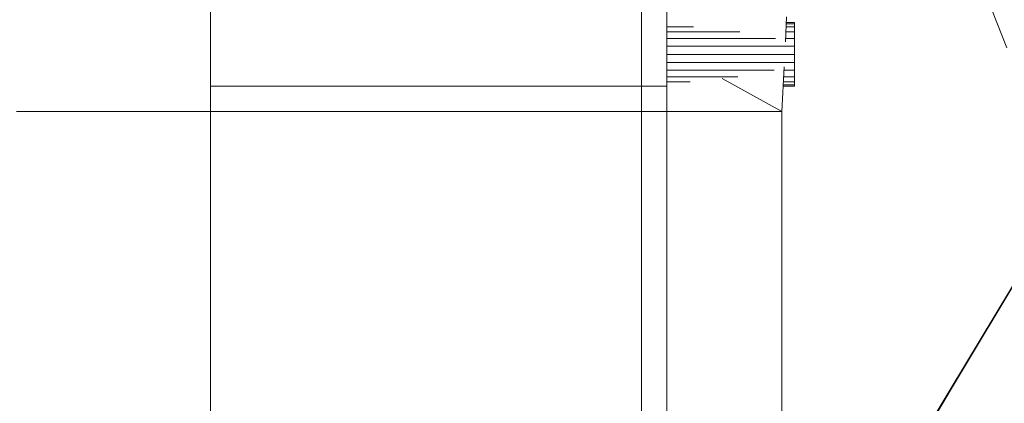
# Model space of a CAD drawing. Header units: inches. Extents: x 1931 to 3173, y 8366 to 8904.
# Tile 35 of 55: x 2881 to 2915, y 8795 to 8808. Entities that reach past the tile are written whole.
import ezdxf

# ---------------------------------------------------------------- set-up
doc = ezdxf.new("R2010")
doc.units = ezdxf.units.IN
doc.header["$MEASUREMENT"] = 0
doc.layers.add('A-DETL-GENF-1', color=30, linetype='Continuous', lineweight=9)
doc.layers.add('G-IMPT', color=8, linetype='Continuous', lineweight=9)

# ---------------------------------------------------------------- blocks, each defined once
blk = doc.blocks.new('Boat_and_Trailer_14084 - Boat - For Trailer and Bars_dwg-1048088-FLOOR PLAN - BASEMENT')
at = {"layer": 'G-IMPT'}
for p, q in [((-104.116, -15.112), (-104.116, -9.26)), ((-120.948, -15.112), (-104.116, -15.112)), ((-116.74, -15.112), (-112.532, -15.112)), ((-108.324, -15.112), (-112.532, -15.112)), ((-104.116, -15.112), (-108.324, -15.112)), ((-100.769, -15.112), (-104.116, -15.112)), ((-104.116, -15.112), (-103.351, -15.112)), ((-104.116, -15.112), (-100.769, -15.112)), ((-104.116, -15.112), (-104.116, -28.118)), ((-104.116, -28.118), (-104.116, -15.112)), ((-103.351, -15.112), (-103.351, -28.118)), ((-103.351, -28.118), (-103.351, -15.112)), ((-103.351, -28.118), (-103.351, -15.112)), ((-103.351, -15.112), (-90.727, -15.112)), ((-90.727, -28.118), (-133.954, -28.118)), ((-104.116, -28.118), (-120.948, -28.118)), ((-103.351, -28.118), (-104.116, -28.118)), ((-104.116, -28.884), (-104.116, -28.118)), ((-103.351, -28.884), (-103.351, -28.118)), ((-90.727, -28.118), (-103.351, -28.118)), ((-133.954, -28.884), (-90.727, -28.884)), ((-90.727, -28.884), (-133.954, -28.884)), ((-103.351, -28.884), (-104.116, -28.884)), ((-104.116, -28.884), (-104.116, -32.356)), ((-103.223, -29.59), (-103.223, -28.884)), ((-103.071, -28.884), (-103.071, -31.021)), ((-102.873, -28.884), (-102.873, -32.125)), ((-102.642, -28.884), (-102.642, -32.739)), ((-102.395, -28.884), (-102.395, -32.739)), ((-102.147, -28.884), (-102.147, -32.739)), ((-101.916, -28.884), (-101.916, -32.16)), ((-101.718, -28.884), (-101.718, -31.085)), ((-101.566, -28.884), (-101.566, -29.689)), ((-104.116, -32.356), (-103.121, -30.552)), ((-104.116, -32.356), (-120.948, -32.356)), ((-104.116, -32.356), (-102.77, -32.422)), ((-103.351, -32.394), (-103.351, -32.739)), ((-103.318, -32.395), (-103.318, -32.739)), ((-103.223, -32.739), (-103.223, -32.4)), ((-103.071, -32.407), (-103.071, -32.739)), ((-102.873, -32.417), (-102.873, -32.739)), ((-102.019, -32.459), (-101.258, -32.496)), ((-101.916, -32.464), (-101.916, -32.739)), ((-101.718, -32.474), (-101.718, -32.739)), ((-101.566, -32.481), (-101.566, -32.739)), ((-101.471, -32.486), (-101.471, -32.739)), ((-101.438, -32.487), (-101.438, -32.739)), ((-103.318, -32.739), (-103.351, -32.739)), ((-103.351, -32.739), (-103.318, -32.739)), ((-103.318, -32.739), (-103.223, -32.739)), ((-103.223, -32.739), (-103.318, -32.739)), ((-103.223, -32.739), (-103.071, -32.739)), ((-103.071, -32.739), (-103.223, -32.739)), ((-103.071, -32.739), (-102.873, -32.739)), ((-102.873, -32.739), (-103.071, -32.739)), ((-102.642, -32.739), (-102.873, -32.739)), ((-102.642, -32.739), (-102.873, -32.739)), ((-102.642, -32.739), (-102.395, -32.739)), ((-102.395, -32.739), (-102.642, -32.739)), ((-102.395, -32.739), (-102.147, -32.739)), ((-102.147, -32.739), (-102.395, -32.739)), ((-101.916, -32.739), (-102.147, -32.739)), ((-102.147, -32.739), (-101.916, -32.739)), ((-101.718, -32.739), (-101.916, -32.739)), ((-101.916, -32.739), (-101.718, -32.739)), ((-101.718, -32.739), (-101.566, -32.739)), ((-101.718, -32.739), (-101.566, -32.739)), ((-101.471, -32.739), (-101.566, -32.739)), ((-101.566, -32.739), (-101.471, -32.739)), ((-101.471, -32.739), (-101.438, -32.739)), ((-101.471, -32.739), (-101.438, -32.739)), ((-116.74, -34.888), (-112.532, -37.42)), ((-116.74, -34.926), (-112.532, -37.445)), ((-112.532, -37.42), (-108.324, -39.952)), ((-112.532, -37.42), (-112.532, -37.445)), ((-112.532, -37.445), (-108.324, -39.964)), ((-102.203, -39.139), (-101.103, -38.709))]:
    blk.add_line(p, q, dxfattribs=at)
blk = doc.blocks.new('Boat_and_Trailer_14084 - Boat_and_Trailer_14084-1048095-FLOOR PLAN - BASEMENT')
at = {"xscale": 1.151149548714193, "yscale": 1.151149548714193, "zscale": 1.151149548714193}
blk.add_blockref('Boat_and_Trailer_14084 - Boat - For Trailer and Bars_dwg-1048088-FLOOR PLAN - BASEMENT', (129.541, 47.857), dxfattribs=at)

msp = doc.modelspace()

# ---------------------------------------------------------------- block references
at = {"layer": 'A-DETL-GENF-1', "rotation": 89.99999999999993}
msp.add_blockref('Boat_and_Trailer_14084 - Boat_and_Trailer_14084-1048095-FLOOR PLAN - BASEMENT', (2918.008, 8795.091), dxfattribs=at)

doc.saveas('drawing.dxf')
